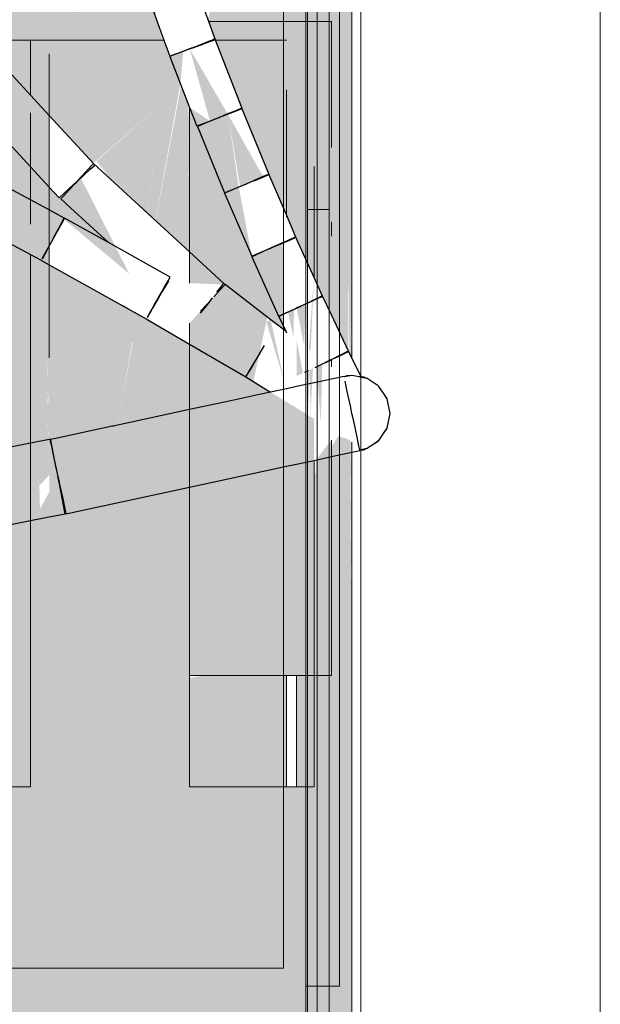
# Model space of a CAD drawing. Header units: millimetres. Extents: x 4476663 to 4477054, y -30323851 to -30323414.
# Tile 130 of 256: x 4476956.346 to 4476956.879, y -30323775.119 to -30323774.215. Entities that reach past the tile are written whole.
import ezdxf

# ---------------------------------------------------------------- set-up
doc = ezdxf.new("R2010")
doc.units = ezdxf.units.MM
for name, color, linetype, lineweight in [('CE-Condutos (Teto)', 1, 'Continuous', 25), ('CE-Rack', 9, 'Continuous', 18), ('IFC-Parede padrão-Contorno', 44, 'Continuous', 5), ('P-Simbol', 5, 'Continuous', 20)]:
    doc.layers.add(name, color=color, linetype=linetype, lineweight=lineweight)

msp = doc.modelspace()

# ---------------------------------------------------------------- hatches: boundary and pattern name
at = {"layer": 'CE-Rack', "linetype": 'Continuous'}
for points in [[(4476956.4599, -30323774.04152), (4476956.45956, -30323774.04033), (4476956.41185, -30323774.04033), (4476956.41803, -30323774.03852), (4476956.45857, -30323774.03689), (4476956.44836, -30323774.02965), (4476956.45585, -30323774.02746), (4476956.4398, -30323773.9762), (4476955.50184, -30323773.9762), (4476955.60082, -30323774.04033), (4476955.6566, -30323774.0377), (4476955.67369, -30323774.03975), (4476955.60082, -30323774.04033), (4476955.89869, -30323774.2333), (4476955.92695, -30323774.22365), (4476955.93675, -30323774.20348), (4476955.93675, -30323774.18389), (4476955.93135, -30323774.18078), (4476955.89483, -30323774.19146), (4476955.80323, -30323774.10462), (4476955.89593, -30323774.14831), (4476955.89869, -30323774.04033), (4476955.91396, -30323774.15681), (4476955.95195, -30323774.17476), (4476956.0582, -30323774.1437), (4476955.98129, -30323774.18854), (4476956.0708, -30323774.14002), (4476955.98429, -30323774.18995), (4476956.07872, -30323774.1377), (4476955.98585, -30323774.19069), (4476956.08266, -30323774.13655), (4476955.99351, -30323774.1943), (4476956.07251, -30323774.23326), (4476956.26694, -30323774.2333), (4476956.26694, -30323774.21625), (4476956.25421, -30323774.17364), (4476956.23026, -30323774.18176), (4476956.24132, -30323774.15966), (4476956.25408, -30323774.17069), (4476956.26694, -30323774.16932), (4476956.27171, -30323774.19262), (4476956.29266, -30323774.21534), (4476956.28236, -30323774.23257), (4476956.30898, -30323774.23304), (4476956.47703, -30323774.2333), (4476956.47015, -30323774.21075), (4476956.39117, -30323774.21625), (4476956.45145, -30323774.15926), (4476956.43586, -30323774.11199), (4476956.42607, -30323774.11502), (4476956.45927, -30323774.04233), (4476956.41888, -30323774.06195), (4476956.41813, -30323774.0558)], [(4476956.50539, -30323774.16533), (4476956.51434, -30323774.20201), (4476956.53253, -30323774.15611), (4476956.51878, -30323774.21422), (4476956.51952, -30323774.21625), (4476956.57102, -30323774.21625), (4476956.52028, -30323774.21836), (4476956.52551, -30323774.23277), (4476956.59079, -30323774.2333), (4476956.59079, -30323774.21625), (4476956.51952, -30323774.21625), (4476956.52512, -30323774.23168), (4476956.54667, -30323774.22509), (4476956.58827, -30323774.2333), (4476956.52571, -30323774.2333), (4476956.55008, -30323774.29622), (4476956.59266, -30323774.39826), (4476956.63212, -30323774.21625), (4476956.61624, -30323774.21625), (4476956.61624, -30323774.2333), (4476956.62296, -30323774.34122), (4476956.62162, -30323774.34295), (4476956.61624, -30323774.2333), (4476956.62341, -30323774.42757), (4476956.62821, -30323774.47741), (4476956.64783, -30323774.51899), (4476956.64773, -30323774.45692), (4476956.65104, -30323774.5179), (4476956.65104, -30323773.9762), (4476956.46341, -30323774.04033), (4476956.47801, -30323774.09768), (4476956.53049, -30323774.08122), (4476956.50194, -30323774.10608), (4476956.48621, -30323774.12172), (4476956.50129, -30323774.16615)], [(4476956.37302, -30323774.5251), (4476956.37302, -30323774.24577), (4476956.35571, -30323774.23578), (4476956.37302, -30323774.04033), (4476956.32387, -30323774.23415), (4476956.32882, -30323774.23578), (4476956.23887, -30323774.23578), (4476956.32387, -30323774.24211), (4476956.33233, -30323774.49982), (4476956.32438, -30323774.58961), (4476956.33247, -30323774.73896), (4476956.3244, -30323774.91662), (4476956.37056, -30323774.93215), (4476956.36115, -30323774.51772), (4476956.36214, -30323774.51834)], [(4476956.39117, -30323774.21625), (4476956.47015, -30323774.21075), (4476956.47879, -30323774.17436), (4476956.45987, -30323774.18079), (4476956.45154, -30323774.15953)], [(4476956.60448, -30323774.34374), (4476956.61125, -30323774.40862), (4476956.60024, -30323774.3633), (4476956.59266, -30323774.39826), (4476956.61918, -30323774.45779), (4476956.62212, -30323774.40465), (4476956.61913, -30323774.40504), (4476956.61918, -30323774.4345), (4476956.61683, -30323774.43835), (4476956.61906, -30323774.40597), (4476956.62214, -30323774.40367), (4476956.62391, -30323774.33544), (4476956.63212, -30323774.21625), (4476956.61624, -30323774.28948)], [(4476956.63212, -30323774.21625), (4476956.62391, -30323774.33544), (4476956.62583, -30323774.33462)], [(4476956.63212, -30323774.21625), (4476956.62902, -30323774.33326), (4476956.63212, -30323774.33194)], [(4476956.46349, -30323774.39238), (4476956.47064, -30323774.39897), (4476956.49346, -30323774.27315), (4476956.49608, -30323774.24343), (4476956.48372, -30323774.24794), (4476956.47841, -30323774.23351), (4476956.35589, -30323774.2333), (4476956.35589, -30323774.28392), (4476956.41354, -30323774.34644), (4476956.47568, -30323774.29207)], [(4476956.50194, -30323774.49313), (4476956.50194, -30323774.81677), (4476956.57437, -30323774.48266), (4476956.57765, -30323774.42384), (4476956.55909, -30323774.43185), (4476956.54706, -30323774.3682), (4476956.53705, -30323774.3013), (4476956.50194, -30323774.24106), (4476956.52067, -30323774.30769), (4476956.50194, -30323774.29512), (4476956.50194, -30323774.4565), (4476956.5346, -30323774.45779)], [(4476956.5005, -30323774.29139), (4476956.49412, -30323774.27488), (4476956.47078, -30323774.39909), (4476956.50194, -30323774.42775)], [(4476956.59079, -30323774.34958), (4476956.59079, -30323774.27911), (4476956.58486, -30323774.28153)], [(4476956.47568, -30323774.29207), (4476956.41621, -30323774.34485), (4476956.46337, -30323774.39227)], [(4476956.50194, -30323774.31475), (4476956.5005, -30323774.29139), (4476956.50194, -30323774.41921)], [(4476956.35589, -30323774.34965), (4476956.3691, -30323774.39014), (4476956.36974, -30323774.36467), (4476956.35589, -30323774.30014)], [(4476956.54823, -30323774.36772), (4476956.56968, -30323774.35895), (4476956.53705, -30323774.3013)], [(4476956.62717, -30323774.40138), (4476956.62902, -30323774.33326), (4476956.62583, -30323774.33462)], [(4476956.62902, -30323774.33326), (4476956.62722, -30323774.40135), (4476956.63212, -30323774.40033)], [(4476956.60448, -30323774.34374), (4476956.60024, -30323774.3633), (4476956.61133, -30323774.40931)], [(4476956.61624, -30323774.34937), (4476956.61624, -30323774.40635), (4476956.62253, -30323774.4036), (4476956.62035, -30323774.34457)], [(4476956.35589, -30323774.34965), (4476956.35589, -30323774.4023), (4476956.3691, -30323774.39014)], [(4476956.4309, -30323774.36241), (4476956.45782, -30323774.38717), (4476956.41713, -30323774.34595)], [(4476956.59079, -30323774.39591), (4476956.59079, -30323774.34962), (4476956.58844, -30323774.35062)], [(4476956.37302, -30323774.42217), (4476956.38659, -30323774.39787), (4476956.44642, -30323774.44784), (4476956.402, -30323774.35987), (4476956.38215, -30323774.37813), (4476956.37302, -30323774.36823)], [(4476956.35732, -30323774.43081), (4476956.36677, -30323774.43335), (4476956.35589, -30323774.4023)], [(4476956.61624, -30323774.43932), (4476956.62341, -30323774.42757), (4476956.61624, -30323774.40635)], [(4476956.62341, -30323774.42757), (4476956.62253, -30323774.4036), (4476956.61627, -30323774.40642)], [(4476956.62333, -30323774.4277), (4476956.62212, -30323774.40465), (4476956.61928, -30323774.45803), (4476956.62516, -30323774.47105), (4476956.62667, -30323774.42223)], [(4476956.63212, -30323774.41332), (4476956.63212, -30323774.40033), (4476956.62719, -30323774.40246)], [(4476956.5881, -30323774.41933), (4476956.57327, -30323774.48772), (4476956.58864, -30323774.49962)], [(4476956.57437, -30323774.48266), (4476956.5881, -30323774.41933), (4476956.57765, -30323774.42384)], [(4476956.62817, -30323774.41978), (4476956.62667, -30323774.42223), (4476956.62546, -30323774.46799), (4476956.63184, -30323774.48511)], [(4476956.36794, -30323774.43668), (4476956.35589, -30323774.43021), (4476956.35589, -30323774.65121), (4476956.36277, -30323774.64377)], [(4476956.62491, -30323774.46823), (4476956.62431, -30323774.45197), (4476956.62031, -30323774.43311), (4476956.61633, -30323774.43961)], [(4476956.62343, -30323774.42803), (4476956.62031, -30323774.43311), (4476956.6243, -30323774.45171)], [(4476956.62341, -30323774.42757), (4476956.6249, -30323774.46779), (4476956.62821, -30323774.47741)], [(4476956.44114, -30323774.47598), (4476956.42158, -30323774.58011), (4476956.37302, -30323774.43941), (4476956.37302, -30323774.64856), (4476956.36388, -30323774.66483), (4476956.35589, -30323774.65121), (4476956.35589, -30323774.91911), (4476956.44897, -30323774.48203)], [(4476956.36794, -30323774.43668), (4476956.36277, -30323774.64377), (4476956.37124, -30323774.6346)], [(4476956.37124, -30323774.6346), (4476956.36952, -30323774.43763), (4476956.36794, -30323774.43675)], [(4476956.36952, -30323774.43753), (4476956.37124, -30323774.6346), (4476956.3716, -30323774.6342)], [(4476956.3716, -30323774.6342), (4476956.37025, -30323774.43804), (4476956.36959, -30323774.43767)], [(4476956.37025, -30323774.43792), (4476956.3716, -30323774.6342), (4476956.37245, -30323774.63329)], [(4476956.37245, -30323774.63329), (4476956.37191, -30323774.43897), (4476956.37042, -30323774.43813)], [(4476956.37191, -30323774.43881), (4476956.37245, -30323774.63329), (4476956.37302, -30323774.63267)], [(4476956.37302, -30323774.63267), (4476956.37302, -30323774.43959), (4476956.37203, -30323774.43903)], [(4476956.42158, -30323774.58011), (4476956.44085, -30323774.47749), (4476956.3731, -30323774.43963)], [(4476956.61624, -30323774.43975), (4476956.61624, -30323774.45128), (4476956.62491, -30323774.46823)], [(4476956.61624, -30323774.44694), (4476956.6114, -30323774.51725), (4476956.61314, -30323774.5186)], [(4476956.64812, -30323774.45674), (4476956.64851, -30323774.51866), (4476956.65079, -30323774.52504)], [(4476956.59726, -30323774.5063), (4476956.5978, -30323774.48043), (4476956.59228, -30323774.48291)], [(4476956.60704, -30323774.51387), (4476956.60861, -30323774.47557), (4476956.60024, -30323774.47933)], [(4476956.10683, -30323774.97555), (4476956.07358, -30323774.9703), (4476956.07215, -30323774.96798), (4476956.02889, -30323774.95982), (4476956.03218, -30323774.95451), (4476955.96346, -30323774.93777), (4476955.9547, -30323774.92362), (4476955.98356, -30323774.92177), (4476955.95233, -30323774.91979), (4476955.89869, -30323774.91911), (4476956.65104, -30323775.1762), (4476956.61624, -30323774.91911), (4476956.50194, -30323774.91911), (4476956.50194, -30323774.51262), (4476956.47821, -30323774.49877), (4476956.4796, -30323774.51732), (4476956.44943, -30323774.51262), (4476956.39226, -30323774.81677), (4476956.4491, -30323774.51143), (4476956.4796, -30323774.51732), (4476956.47821, -30323774.49877), (4476956.44897, -30323774.48203), (4476956.35589, -30323774.91911), (4476955.95233, -30323774.91979), (4476955.98356, -30323774.92177), (4476955.99102, -30323774.93383), (4476956.04013, -30323774.94167), (4476956.03949, -30323774.9427), (4476955.99211, -30323774.93401), (4476955.98356, -30323774.92177), (4476955.9547, -30323774.92362), (4476955.96346, -30323774.93777), (4476956.03218, -30323774.95451), (4476956.02889, -30323774.95982), (4476956.07215, -30323774.96798), (4476956.07358, -30323774.9703), (4476956.10683, -30323774.97555), (4476956.11665, -30323774.99142)], [(4476956.57633, -30323774.49009), (4476956.57237, -30323774.49187), (4476956.58896, -30323774.54713)], [(4476956.39226, -30323774.81677), (4476956.4405, -30323774.55963), (4476956.4486, -30323774.5141)], [(4476956.4796, -30323774.51732), (4476956.45084, -30323774.51025), (4476956.44943, -30323774.51262)], [(4476956.60024, -30323774.5086), (4476956.60024, -30323774.54182), (4476956.606, -30323774.53911)], [(4476956.62237, -30323774.5849), (4476956.6238, -30323774.53073), (4476956.61858, -30323774.53319)], [(4476956.61059, -30323774.57768), (4476956.61238, -30323774.53611), (4476956.61003, -30323774.53721)], [(4476956.61286, -30323774.57907), (4476956.61521, -30323774.53478), (4476956.61238, -30323774.53611)], [(4476956.56043, -30323774.54696), (4476956.50194, -30323774.81677), (4476956.61624, -30323774.81677), (4476956.61624, -30323774.58114), (4476956.61286, -30323774.57907)], [(4476956.64607, -30323774.59941), (4476956.64939, -30323774.81677), (4476956.63833, -30323774.59695), (4476956.63016, -30323774.61027), (4476956.63212, -30323774.66341), (4476956.61624, -30323774.63294), (4476956.61624, -30323774.91911), (4476956.65104, -30323775.1762), (4476956.65104, -30323774.81677), (4476956.64921, -30323774.60134)], [(4476956.63833, -30323774.59695), (4476956.64939, -30323774.81677), (4476956.64607, -30323774.59941)], [(4476956.63212, -30323774.81677), (4476956.63212, -30323774.60063), (4476956.61787, -30323774.61901), (4476956.61624, -30323774.81677)], [(4476956.65104, -30323774.81677), (4476956.65104, -30323774.60246), (4476956.64944, -30323774.60148)], [(4476956.63212, -30323774.66341), (4476956.62385, -30323774.62055), (4476956.619, -30323774.62845)], [(4476956.62595, -30323774.61721), (4476956.62386, -30323774.62062), (4476956.63212, -30323774.66341)], [(4476956.63212, -30323774.66341), (4476956.62862, -30323774.61664), (4476956.62642, -30323774.61711)], [(4476956.63212, -30323774.66341), (4476956.61902, -30323774.62853), (4476956.61624, -30323774.63294)], [(4476956.50194, -30323774.81918), (4476956.50194, -30323774.91911), (4476956.59079, -30323774.91911), (4476956.59079, -30323774.81677), (4476956.5152, -30323774.81677)], [(4476956.61624, -30323774.81677), (4476956.60024, -30323774.81677), (4476956.60024, -30323774.91911), (4476956.61624, -30323774.91911)], [(4476955.89869, -30323774.91911), (4476955.75264, -30323774.91911), (4476955.74685, -30323774.9362), (4476955.64867, -30323774.9362), (4476955.63834, -30323774.91911), (4476955.50184, -30323775.1762), (4476956.65104, -30323775.1762)]]:
    msp.add_hatch(color=256, dxfattribs=at).paths.add_polyline_path(points)

# ---------------------------------------------------------------- linework, layer by layer
at = {"layer": 'CE-Condutos (Teto)'}
for p, q in [((4476956.51952, -30323774.21625), (4476956.50194, -30323774.16786)), ((4476956.45949, -30323774.18141), (4476956.47834, -30323774.2333)), ((4476956.52536, -30323774.23234), (4476956.51952, -30323774.21625)), ((4476956.47834, -30323774.2333), (4476956.48366, -30323774.24796)), ((4476956.51926, -30323774.2347), (4476956.51197, -30323774.23751)), ((4476956.51241, -30323774.23752), (4476956.51967, -30323774.23489)), ((4476956.52287, -30323774.2333), (4476956.51926, -30323774.2347)), ((4476956.51967, -30323774.23489), (4476956.52403, -30323774.2333)), ((4476956.52401, -30323774.23286), (4476956.52287, -30323774.2333)), ((4476956.52536, -30323774.23234), (4476956.52401, -30323774.23286)), ((4476956.52403, -30323774.2333), (4476956.5243, -30323774.23321)), ((4476956.5243, -30323774.23321), (4476956.52551, -30323774.23277)), ((4476956.52538, -30323774.23233), (4476956.52536, -30323774.23234)), ((4476956.52576, -30323774.2333), (4476956.52538, -30323774.23233)), ((4476956.55006, -30323774.29622), (4476956.52576, -30323774.2333)), ((4476956.49499, -30323774.24407), (4476956.48825, -30323774.24667)), ((4476956.4884, -30323774.24624), (4476956.4953, -30323774.24373)), ((4476956.50194, -30323774.24139), (4476956.49499, -30323774.24407)), ((4476956.4953, -30323774.24373), (4476956.50194, -30323774.24132)), ((4476956.50194, -30323774.24132), (4476956.5038, -30323774.24065)), ((4476956.50338, -30323774.24083), (4476956.50194, -30323774.24139)), ((4476956.50476, -30323774.2403), (4476956.50338, -30323774.24083)), ((4476956.5038, -30323774.24065), (4476956.50444, -30323774.24042)), ((4476956.50444, -30323774.24042), (4476956.50476, -30323774.2403)), ((4476956.51197, -30323774.23751), (4476956.50476, -30323774.2403)), ((4476956.50476, -30323774.2403), (4476956.51241, -30323774.23752)), ((4476956.48366, -30323774.24796), (4476956.48428, -30323774.24774)), ((4476956.48432, -30323774.24819), (4476956.48388, -30323774.24836)), ((4476956.48388, -30323774.24836), (4476956.50194, -30323774.29512)), ((4476956.48428, -30323774.24774), (4476956.4884, -30323774.24624)), ((4476956.48825, -30323774.24667), (4476956.48432, -30323774.24819)), ((4476956.35589, -30323774.28392), (4476956.33587, -30323774.26221)), ((4476956.37302, -30323774.3025), (4476956.35589, -30323774.28392)), ((4476956.50194, -30323774.29512), (4476956.50856, -30323774.31225)), ((4476956.54354, -30323774.29842), (4476956.53621, -30323774.30142)), ((4476956.53664, -30323774.30141), (4476956.54394, -30323774.29859)), ((4476956.54839, -30323774.29645), (4476956.54354, -30323774.29842)), ((4476956.54394, -30323774.29859), (4476956.54868, -30323774.29676)), ((4476956.54992, -30323774.29582), (4476956.54839, -30323774.29645)), ((4476956.54868, -30323774.29676), (4476956.55006, -30323774.29622)), ((4476956.5746, -30323774.35627), (4476956.54992, -30323774.29582)), ((4476956.41369, -30323774.34661), (4476956.37302, -30323774.3025)), ((4476956.51939, -30323774.30829), (4476956.5128, -30323774.31098)), ((4476956.51293, -30323774.31057), (4476956.51967, -30323774.30796)), ((4476956.52767, -30323774.30491), (4476956.51939, -30323774.30829)), ((4476956.51967, -30323774.30796), (4476956.52805, -30323774.30472)), ((4476956.5293, -30323774.30424), (4476956.52767, -30323774.30491)), ((4476956.52805, -30323774.30472), (4476956.5293, -30323774.30424)), ((4476956.53621, -30323774.30142), (4476956.5293, -30323774.30424)), ((4476956.5293, -30323774.30424), (4476956.52946, -30323774.30418)), ((4476956.52946, -30323774.30418), (4476956.53664, -30323774.30141)), ((4476956.50856, -30323774.31225), (4476956.509, -30323774.31208)), ((4476956.509, -30323774.31208), (4476956.51293, -30323774.31057)), ((4476956.5128, -30323774.31098), (4476956.50905, -30323774.31251)), ((4476956.50905, -30323774.31251), (4476956.53397, -30323774.37353)), ((4476956.33587, -30323774.32793), (4476956.35589, -30323774.34965)), ((4476956.35589, -30323774.34965), (4476956.37302, -30323774.36823)), ((4476956.40881, -30323774.35192), (4476956.40338, -30323774.35783)), ((4476956.40506, -30323774.35707), (4476956.41065, -30323774.35192)), ((4476956.41246, -30323774.34795), (4476956.40881, -30323774.35192)), ((4476956.41065, -30323774.35192), (4476956.41414, -30323774.34869)), ((4476956.41369, -30323774.34661), (4476956.41246, -30323774.34795)), ((4476956.4137, -30323774.3466), (4476956.41369, -30323774.34661)), ((4476956.50194, -30323774.42775), (4476956.4137, -30323774.3466)), ((4476956.41414, -30323774.34869), (4476956.41494, -30323774.34796)), ((4476956.40338, -30323774.35783), (4476956.3985, -30323774.36313)), ((4476956.39855, -30323774.36308), (4476956.40506, -30323774.35707)), ((4476956.56072, -30323774.36246), (4476956.55441, -30323774.36518)), ((4476956.56807, -30323774.3593), (4476956.56072, -30323774.36246)), ((4476956.56113, -30323774.36244), (4476956.56846, -30323774.35944)), ((4476956.57301, -30323774.35717), (4476956.56807, -30323774.3593)), ((4476956.56846, -30323774.35944), (4476956.57331, -30323774.35746)), ((4476956.57468, -30323774.35646), (4476956.57301, -30323774.35717)), ((4476956.57331, -30323774.35746), (4476956.57484, -30323774.35684)), ((4476956.57468, -30323774.35646), (4476956.5746, -30323774.35627)), ((4476956.59079, -30323774.39391), (4476956.57468, -30323774.35646)), ((4476956.35589, -30323774.38011), (4476956.33587, -30323774.36936)), ((4476956.37302, -30323774.36823), (4476956.38218, -30323774.37817)), ((4476956.38617, -30323774.37449), (4476956.39166, -30323774.36942)), ((4476956.3911, -30323774.37118), (4476956.38636, -30323774.37632)), ((4476956.39711, -30323774.36463), (4476956.3911, -30323774.37118)), ((4476956.39166, -30323774.36942), (4476956.39835, -30323774.36327)), ((4476956.3985, -30323774.36313), (4476956.39711, -30323774.36463)), ((4476956.39835, -30323774.36327), (4476956.3985, -30323774.36313)), ((4476956.3985, -30323774.36313), (4476956.39855, -30323774.36308)), ((4476956.54405, -30323774.36963), (4476956.53762, -30323774.3724)), ((4476956.53772, -30323774.372), (4476956.5443, -30323774.36931)), ((4476956.55222, -30323774.36612), (4476956.54405, -30323774.36963)), ((4476956.5443, -30323774.36931), (4476956.55259, -30323774.36592)), ((4476956.55441, -30323774.36518), (4476956.55222, -30323774.36612)), ((4476956.55259, -30323774.36592), (4476956.55441, -30323774.36518)), ((4476956.55441, -30323774.36518), (4476956.55452, -30323774.36513)), ((4476956.37302, -30323774.38931), (4476956.35589, -30323774.38011)), ((4476956.38218, -30323774.37817), (4476956.38282, -30323774.37758)), ((4476956.38282, -30323774.37758), (4476956.38617, -30323774.37449)), ((4476956.38636, -30323774.37632), (4476956.38374, -30323774.37917)), ((4476956.38374, -30323774.37917), (4476956.39253, -30323774.38725)), ((4476956.53397, -30323774.37353), (4476956.53772, -30323774.372)), ((4476956.53762, -30323774.3724), (4476956.53404, -30323774.37393)), ((4476956.53404, -30323774.37393), (4476956.55894, -30323774.43185)), ((4476956.38682, -30323774.39672), (4476956.37302, -30323774.38931)), ((4476956.39253, -30323774.38725), (4476956.42731, -30323774.41924)), ((4476956.38491, -30323774.40029), (4476956.38682, -30323774.39672)), ((4476956.38718, -30323774.39682), (4476956.38528, -30323774.40023)), ((4476956.42731, -30323774.41924), (4476956.38718, -30323774.39682)), ((4476956.59955, -30323774.41428), (4476956.59079, -30323774.39391)), ((4476956.37731, -30323774.41443), (4476956.38154, -30323774.40655)), ((4476956.38186, -30323774.40635), (4476956.37752, -30323774.41411)), ((4476956.38154, -30323774.40655), (4476956.38491, -30323774.40029)), ((4476956.38528, -30323774.40023), (4476956.38186, -30323774.40635)), ((4476956.37657, -30323774.41581), (4476956.37301, -30323774.42219)), ((4476956.37655, -30323774.41584), (4476956.37731, -30323774.41443)), ((4476956.37752, -30323774.41411), (4476956.37657, -30323774.41581)), ((4476956.5926, -30323774.41709), (4476956.59079, -30323774.41791)), ((4476956.59763, -30323774.41483), (4476956.5926, -30323774.41709)), ((4476956.59298, -30323774.41722), (4476956.59792, -30323774.41509)), ((4476956.59943, -30323774.41401), (4476956.59763, -30323774.41483)), ((4476956.59792, -30323774.41509), (4476956.59852, -30323774.41483)), ((4476956.59955, -30323774.41428), (4476956.59943, -30323774.41401)), ((4476956.59959, -30323774.41437), (4476956.59955, -30323774.41428)), ((4476956.60024, -30323774.4158), (4476956.59959, -30323774.41437)), ((4476956.61624, -30323774.45128), (4476956.60024, -30323774.4158)), ((4476956.33587, -30323774.41946), (4476956.35589, -30323774.43021)), ((4476956.37301, -30323774.42219), (4476956.3691, -30323774.42917)), ((4476956.3692, -30323774.42953), (4476956.37295, -30323774.42256)), ((4476956.37295, -30323774.42256), (4476956.37302, -30323774.42243)), ((4476956.48399, -30323774.45092), (4476956.42731, -30323774.41924)), ((4476956.57678, -30323774.42423), (4476956.56872, -30323774.42786)), ((4476956.56895, -30323774.42754), (4476956.57713, -30323774.42404)), ((4476956.57897, -30323774.42324), (4476956.57678, -30323774.42423)), ((4476956.57713, -30323774.42404), (4476956.57831, -30323774.42353)), ((4476956.57831, -30323774.42353), (4476956.57897, -30323774.42324)), ((4476956.57897, -30323774.42324), (4476956.58562, -30323774.42037)), ((4476956.58523, -30323774.42041), (4476956.57897, -30323774.42324)), ((4476956.59079, -30323774.41791), (4476956.58523, -30323774.42041)), ((4476956.58562, -30323774.42037), (4476956.59079, -30323774.41816)), ((4476956.59079, -30323774.41816), (4476956.59298, -30323774.41722)), ((4476956.35589, -30323774.43021), (4476956.36492, -30323774.43506)), ((4476956.36492, -30323774.43506), (4476956.36561, -30323774.43543)), ((4476956.36662, -30323774.43363), (4476956.36649, -30323774.43386)), ((4476956.3691, -30323774.42917), (4476956.36662, -30323774.43363)), ((4476956.36672, -30323774.43415), (4476956.3692, -30323774.42953)), ((4476956.5332, -30323774.4565), (4476956.50194, -30323774.42775)), ((4476956.55894, -30323774.43185), (4476956.56252, -30323774.43032)), ((4476956.56244, -30323774.4307), (4476956.55902, -30323774.43224)), ((4476956.55902, -30323774.43224), (4476956.58365, -30323774.48684)), ((4476956.56872, -30323774.42786), (4476956.56244, -30323774.4307)), ((4476956.56252, -30323774.43032), (4476956.56895, -30323774.42754)), ((4476956.3656, -30323774.43544), (4476956.36593, -30323774.43563)), ((4476956.36593, -30323774.43563), (4476956.37302, -30323774.43959)), ((4476956.37302, -30323774.43959), (4476956.46206, -30323774.48934)), ((4476956.48209, -30323774.45433), (4476956.48399, -30323774.45092)), ((4476956.62406, -30323774.46862), (4476956.61624, -30323774.45128)), ((4476956.47644, -30323774.46443), (4476956.47867, -30323774.46044)), ((4476956.47903, -30323774.46023), (4476956.47653, -30323774.46452)), ((4476956.47867, -30323774.46044), (4476956.48209, -30323774.45433)), ((4476956.48251, -30323774.45428), (4476956.47903, -30323774.46023)), ((4476956.53152, -30323774.45867), (4476956.52783, -30323774.46343)), ((4476956.5297, -30323774.46311), (4476956.53335, -30323774.45913)), ((4476956.53312, -30323774.45661), (4476956.53152, -30323774.45867)), ((4476956.53442, -30323774.45762), (4476956.53312, -30323774.45661)), ((4476956.53442, -30323774.45762), (4476956.5332, -30323774.4565)), ((4476956.53335, -30323774.45913), (4476956.5346, -30323774.45779)), ((4476956.53461, -30323774.45777), (4476956.53442, -30323774.45762)), ((4476956.57682, -30323774.49047), (4476956.53461, -30323774.45777)), ((4476956.46982, -30323774.47628), (4476956.47333, -30323774.47)), ((4476956.47333, -30323774.47), (4476956.4699, -30323774.47587)), ((4476956.47457, -30323774.46787), (4476956.47333, -30323774.47)), ((4476956.47333, -30323774.47), (4476956.47349, -30323774.46972)), ((4476956.47349, -30323774.46972), (4476956.47433, -30323774.46822)), ((4476956.47433, -30323774.46822), (4476956.47644, -30323774.46443)), ((4476956.47653, -30323774.46452), (4476956.47457, -30323774.46787)), ((4476956.5227, -30323774.47006), (4476956.51943, -30323774.47428)), ((4476956.52427, -30323774.46901), (4476956.5297, -30323774.46311)), ((4476956.52783, -30323774.46343), (4476956.5267, -30323774.4649)), ((4476956.62197, -30323774.46918), (4476956.61686, -30323774.47159)), ((4476956.61723, -30323774.47169), (4476956.62226, -30323774.46943)), ((4476956.62389, -30323774.46827), (4476956.62197, -30323774.46918)), ((4476956.62226, -30323774.46943), (4476956.62311, -30323774.46904)), ((4476956.62311, -30323774.46904), (4476956.62406, -30323774.46862)), ((4476956.62406, -30323774.46862), (4476956.62389, -30323774.46827)), ((4476956.63212, -30323774.48569), (4476956.62406, -30323774.46862)), ((4476956.4699, -30323774.47587), (4476956.46582, -30323774.48286)), ((4476956.46591, -30323774.48327), (4476956.46982, -30323774.47628)), ((4476956.517, -30323774.47742), (4476956.51172, -30323774.48423)), ((4476956.51199, -30323774.48237), (4476956.51801, -30323774.47582)), ((4476956.51943, -30323774.47428), (4476956.517, -30323774.47742)), ((4476956.51801, -30323774.47582), (4476956.51944, -30323774.47427)), ((4476956.60024, -30323774.47942), (4476956.59313, -30323774.48279)), ((4476956.59335, -30323774.48246), (4476956.60024, -30323774.47936)), ((4476956.60024, -30323774.47936), (4476956.60141, -30323774.47883)), ((4476956.60108, -30323774.47903), (4476956.60024, -30323774.47942)), ((4476956.60344, -30323774.47792), (4476956.60108, -30323774.47903)), ((4476956.60141, -30323774.47883), (4476956.60344, -30323774.47792)), ((4476956.60948, -30323774.47507), (4476956.60344, -30323774.47792)), ((4476956.60344, -30323774.47792), (4476956.6038, -30323774.47775)), ((4476956.6038, -30323774.47775), (4476956.60986, -30323774.47502)), ((4476956.61624, -30323774.47188), (4476956.60948, -30323774.47507)), ((4476956.60986, -30323774.47502), (4476956.61624, -30323774.47214)), ((4476956.61686, -30323774.47159), (4476956.61624, -30323774.47188)), ((4476956.46204, -30323774.48933), (4476956.46206, -30323774.48934)), ((4476956.46206, -30323774.48934), (4476956.50194, -30323774.51262)), ((4476956.46318, -30323774.48739), (4476956.46304, -30323774.48762)), ((4476956.46582, -30323774.48286), (4476956.46318, -30323774.48739)), ((4476956.46329, -30323774.48796), (4476956.46591, -30323774.48327)), ((4476956.58365, -30323774.48684), (4476956.58707, -30323774.4853)), ((4476956.58699, -30323774.48568), (4476956.58374, -30323774.48721)), ((4476956.58374, -30323774.48721), (4476956.59014, -30323774.50078)), ((4476956.59079, -30323774.48389), (4476956.58699, -30323774.48568)), ((4476956.58707, -30323774.4853), (4476956.59079, -30323774.48362)), ((4476956.59079, -30323774.48362), (4476956.59335, -30323774.48246)), ((4476956.59313, -30323774.48279), (4476956.59079, -30323774.48389)), ((4476956.64783, -30323774.51899), (4476956.63212, -30323774.48569)), ((4476956.57685, -30323774.49049), (4476956.57682, -30323774.49047)), ((4476956.59014, -30323774.50078), (4476956.57685, -30323774.49049)), ((4476956.59014, -30323774.50078), (4476956.59079, -30323774.50217)), ((4476956.50194, -30323774.51262), (4476956.55348, -30323774.5427)), ((4476956.56615, -30323774.52133), (4476956.57061, -30323774.51369)), ((4476956.56496, -30323774.52337), (4476956.56159, -30323774.52887)), ((4476956.56644, -30323774.52095), (4476956.56496, -30323774.52337)), ((4476956.56496, -30323774.52337), (4476956.56507, -30323774.52318)), ((4476956.56507, -30323774.52318), (4476956.56615, -30323774.52133)), ((4476956.63962, -30323774.52304), (4476956.63321, -30323774.5262)), ((4476956.63357, -30323774.52614), (4476956.64096, -30323774.52265)), ((4476956.6406, -30323774.52256), (4476956.63962, -30323774.52304)), ((4476956.64576, -30323774.52001), (4476956.6406, -30323774.52256)), ((4476956.64096, -30323774.52265), (4476956.64606, -30323774.52025)), ((4476956.64782, -30323774.519), (4476956.64576, -30323774.52001)), ((4476956.64606, -30323774.52025), (4476956.64712, -30323774.51975)), ((4476956.64799, -30323774.51934), (4476956.64782, -30323774.519)), ((4476956.64799, -30323774.51934), (4476956.64783, -30323774.51899)), ((4476956.64805, -30323774.51946), (4476956.64799, -30323774.51934)), ((4476956.65104, -30323774.52554), (4476956.64805, -30323774.51946)), ((4476956.65871, -30323774.5411), (4476956.65104, -30323774.52554)), ((4476956.56159, -30323774.52887), (4476956.55732, -30323774.53585)), ((4476956.5574, -30323774.53632), (4476956.56148, -30323774.52934)), ((4476956.62487, -30323774.53031), (4476956.61702, -30323774.53416)), ((4476956.61723, -30323774.53385), (4476956.62518, -30323774.5301)), ((4476956.62694, -30323774.52928), (4476956.62487, -30323774.53031)), ((4476956.62518, -30323774.5301), (4476956.62693, -30323774.52927)), ((4476956.62693, -30323774.52927), (4476956.62782, -30323774.52885)), ((4476956.62782, -30323774.52885), (4476956.62694, -30323774.52928)), ((4476956.63212, -30323774.52674), (4476956.62782, -30323774.52885)), ((4476956.62807, -30323774.52874), (4476956.63212, -30323774.52682)), ((4476956.63321, -30323774.5262), (4476956.63212, -30323774.52674)), ((4476956.55435, -30323774.54069), (4476956.55322, -30323774.54254)), ((4476956.55322, -30323774.54254), (4476956.55348, -30323774.5427)), ((4476956.55348, -30323774.5427), (4476956.57629, -30323774.55667)), ((4476956.55732, -30323774.53585), (4476956.55435, -30323774.54069)), ((4476956.55462, -30323774.54108), (4476956.5574, -30323774.53632)), ((4476956.60783, -30323774.53828), (4476956.61109, -30323774.53674)), ((4476956.64362, -30323774.5422), (4476956.63212, -30323774.54468)), ((4476956.64373, -30323774.54218), (4476956.64362, -30323774.5422)), ((4476956.64376, -30323774.54231), (4476956.64373, -30323774.54218)), ((4476956.64381, -30323774.54256), (4476956.64376, -30323774.54231)), ((4476956.64384, -30323774.54267), (4476956.64381, -30323774.54256)), ((4476956.644, -30323774.5425), (4476956.64382, -30323774.54256)), ((4476956.64414, -30323774.54261), (4476956.64384, -30323774.54267)), ((4476956.64738, -30323774.5414), (4476956.644, -30323774.5425)), ((4476956.64916, -30323774.54159), (4476956.64414, -30323774.54261)), ((4476956.64916, -30323774.54159), (4476956.64738, -30323774.5414)), ((4476956.65104, -30323774.5412), (4476956.64916, -30323774.54159)), ((4476956.6562, -30323774.54233), (4476956.65104, -30323774.5412)), ((4476956.65968, -30323774.54309), (4476956.6562, -30323774.54233)), ((4476956.65948, -30323774.54267), (4476956.6562, -30323774.54233)), ((4476956.65948, -30323774.54267), (4476956.65871, -30323774.5411)), ((4476956.66186, -30323774.54292), (4476956.65948, -30323774.54267)), ((4476956.66328, -30323774.54387), (4476956.65968, -30323774.54309)), ((4476956.6635, -30323774.54387), (4476956.66186, -30323774.54292)), ((4476956.5989, -30323774.55182), (4476956.59079, -30323774.55356)), ((4476956.60024, -30323774.55153), (4476956.5989, -30323774.55182)), ((4476956.61624, -30323774.54809), (4476956.60024, -30323774.55153)), ((4476956.63212, -30323774.54468), (4476956.61624, -30323774.54809)), ((4476956.64674, -30323774.55616), (4476956.64468, -30323774.54661)), ((4476956.6635, -30323774.54387), (4476956.66328, -30323774.54387)), ((4476956.66444, -30323774.54387), (4476956.6635, -30323774.54387)), ((4476956.665, -30323774.54424), (4476956.66444, -30323774.54387)), ((4476956.67039, -30323774.54785), (4476956.665, -30323774.54424)), ((4476956.67498, -30323774.55092), (4476956.67039, -30323774.54785)), ((4476956.6722, -30323774.5489), (4476956.67039, -30323774.54785)), ((4476956.67446, -30323774.5502), (4476956.6722, -30323774.5489)), ((4476956.67498, -30323774.55092), (4476956.67446, -30323774.5502)), ((4476956.67579, -30323774.55146), (4476956.67498, -30323774.55092)), ((4476956.68053, -30323774.55855), (4476956.67579, -30323774.55146)), ((4476956.56736, -30323774.55859), (4476956.5398, -30323774.56452)), ((4476956.56756, -30323774.55855), (4476956.56736, -30323774.55859)), ((4476956.57629, -30323774.55667), (4476956.56756, -30323774.55855)), ((4476956.59079, -30323774.55356), (4476956.57629, -30323774.55667)), ((4476956.64953, -30323774.56916), (4476956.64674, -30323774.55616)), ((4476956.68338, -30323774.56282), (4476956.68053, -30323774.55855)), ((4476956.68219, -30323774.56083), (4476956.68053, -30323774.55855)), ((4476956.68221, -30323774.56085), (4476956.68219, -30323774.56083)), ((4476956.68222, -30323774.56087), (4476956.68221, -30323774.56085)), ((4476956.68301, -30323774.56197), (4476956.68222, -30323774.56087)), ((4476956.5398, -30323774.56452), (4476956.50194, -30323774.57265)), ((4476956.65104, -30323774.5762), (4476956.64953, -30323774.56916)), ((4476956.68311, -30323774.56241), (4476956.68301, -30323774.56197)), ((4476956.68604, -30323774.5762), (4476956.68338, -30323774.56282)), ((4476956.50194, -30323774.57265), (4476956.43166, -30323774.58776)), ((4476956.65259, -30323774.58339), (4476956.65104, -30323774.5762)), ((4476956.68338, -30323774.5896), (4476956.68604, -30323774.5762)), ((4476956.43089, -30323774.58792), (4476956.37741, -30323774.59941)), ((4476956.43144, -30323774.5878), (4476956.43089, -30323774.58792)), ((4476956.43146, -30323774.5878), (4476956.43144, -30323774.5878)), ((4476956.4315, -30323774.58779), (4476956.43146, -30323774.5878)), ((4476956.43166, -30323774.58776), (4476956.4315, -30323774.58779)), ((4476956.65538, -30323774.59638), (4476956.65259, -30323774.58339)), ((4476956.65742, -30323774.60588), (4476956.65538, -30323774.59638)), ((4476956.67579, -30323774.60095), (4476956.68056, -30323774.59383)), ((4476956.68056, -30323774.59383), (4476956.68338, -30323774.5896)), ((4476956.68056, -30323774.59383), (4476956.68301, -30323774.59044)), ((4476956.35589, -30323774.6036), (4476956.33587, -30323774.60749)), ((4476956.37302, -30323774.60027), (4476956.35589, -30323774.6036)), ((4476956.3737, -30323774.60014), (4476956.37302, -30323774.60027)), ((4476956.37438, -30323774.6), (4476956.3737, -30323774.60014)), ((4476956.37741, -30323774.59941), (4476956.37371, -30323774.60021)), ((4476956.37371, -30323774.60021), (4476956.37467, -30323774.60463)), ((4476956.37439, -30323774.60006), (4476956.37438, -30323774.6)), ((4476956.37519, -30323774.60418), (4476956.37439, -30323774.60006)), ((4476956.37467, -30323774.60463), (4476956.37672, -30323774.61417)), ((4476956.37701, -30323774.61355), (4476956.37519, -30323774.60418)), ((4476956.65823, -30323774.60964), (4476956.65742, -30323774.60588)), ((4476956.66444, -30323774.60854), (4476956.67029, -30323774.60463)), ((4476956.67029, -30323774.60463), (4476956.67499, -30323774.60148)), ((4476956.67029, -30323774.60463), (4476956.67446, -30323774.60222)), ((4476956.67446, -30323774.60222), (4476956.67499, -30323774.60148)), ((4476956.67499, -30323774.60148), (4476956.67579, -30323774.60095)), ((4476956.37672, -30323774.61417), (4476956.37951, -30323774.62719)), ((4476956.37952, -30323774.6265), (4476956.37701, -30323774.61355)), ((4476956.61624, -30323774.6193), (4476956.63212, -30323774.61589)), ((4476956.63212, -30323774.61589), (4476956.65104, -30323774.61182)), ((4476956.65104, -30323774.61182), (4476956.65836, -30323774.61025)), ((4476956.65823, -30323774.60964), (4476956.66328, -30323774.60854)), ((4476956.65828, -30323774.60987), (4476956.65823, -30323774.60964)), ((4476956.65828, -30323774.60987), (4476956.66186, -30323774.6095)), ((4476956.65836, -30323774.61025), (4476956.65828, -30323774.60987)), ((4476956.66186, -30323774.6095), (4476956.66352, -30323774.60854)), ((4476956.66328, -30323774.60854), (4476956.66352, -30323774.60854)), ((4476956.66352, -30323774.60854), (4476956.66444, -30323774.60854)), ((4476956.50194, -30323774.64386), (4476956.59079, -30323774.62476)), ((4476956.59079, -30323774.62476), (4476956.60024, -30323774.62273)), ((4476956.60024, -30323774.62273), (4476956.61624, -30323774.6193)), ((4476956.37951, -30323774.62719), (4476956.38101, -30323774.63416)), ((4476956.3823, -30323774.64078), (4476956.38101, -30323774.63413)), ((4476956.38101, -30323774.63416), (4476956.38204, -30323774.63895)), ((4476956.38204, -30323774.63895), (4476956.38257, -30323774.64142)), ((4476956.38486, -30323774.65394), (4476956.3823, -30323774.64078)), ((4476956.38257, -30323774.64142), (4476956.38536, -30323774.65441)), ((4476956.38834, -30323774.66827), (4476956.50194, -30323774.64386)), ((4476956.38675, -30323774.66368), (4476956.38486, -30323774.65394)), ((4476956.38536, -30323774.65441), (4476956.3874, -30323774.6639)), ((4476956.37302, -30323774.67118), (4476956.38765, -30323774.66833)), ((4476956.38765, -30323774.66833), (4476956.38675, -30323774.66368)), ((4476956.3874, -30323774.6639), (4476956.38834, -30323774.66827)), ((4476956.33587, -30323774.6784), (4476956.35589, -30323774.67451)), ((4476956.35589, -30323774.67451), (4476956.37302, -30323774.67118))]:
    msp.add_line(p, q, dxfattribs=at)
at = {"layer": 'CE-Rack'}
for p, q in [((4476956.65104, -30323774.21625), (4476956.65104, -30323774.01565)), ((4476956.56327, -30323774.21625), (4476956.51952, -30323774.21625)), ((4476956.57102, -30323774.21625), (4476956.56327, -30323774.21625)), ((4476956.59079, -30323774.21625), (4476956.57102, -30323774.21625)), ((4476956.60024, -30323774.21625), (4476956.59079, -30323774.21625)), ((4476956.61624, -30323774.21625), (4476956.60024, -30323774.21625)), ((4476956.63212, -30323774.21625), (4476956.61624, -30323774.21625)), ((4476956.63212, -30323774.33194), (4476956.63212, -30323774.21625)), ((4476956.65104, -30323774.2333), (4476956.65104, -30323774.21625)), ((4476956.33587, -30323774.2333), (4476956.35589, -30323774.2333)), ((4476956.35589, -30323774.2333), (4476956.37302, -30323774.2333)), ((4476956.35589, -30323774.2333), (4476956.35589, -30323774.28392)), ((4476956.37302, -30323774.2333), (4476956.35589, -30323774.2333)), ((4476956.37302, -30323774.2333), (4476956.47703, -30323774.2333)), ((4476956.47456, -30323774.2333), (4476956.37302, -30323774.2333)), ((4476956.47807, -30323774.2333), (4476956.47456, -30323774.2333)), ((4476956.47703, -30323774.2333), (4476956.47834, -30323774.2333)), ((4476956.47834, -30323774.2333), (4476956.47807, -30323774.2333)), ((4476956.52408, -30323774.2333), (4476956.52571, -30323774.2333)), ((4476956.52576, -30323774.2333), (4476956.59079, -30323774.2333)), ((4476956.65104, -30323774.30515), (4476956.65104, -30323774.2333)), ((4476956.37302, -30323774.5251), (4476956.37302, -30323774.24577)), ((4476956.59079, -30323774.34958), (4476956.59079, -30323774.27911)), ((4476956.50194, -30323774.29512), (4476956.50194, -30323774.31499)), ((4476956.50194, -30323774.31475), (4476956.50194, -30323774.29512)), ((4476956.35589, -30323774.30014), (4476956.35589, -30323774.34965)), ((4476956.65104, -30323774.38232), (4476956.65104, -30323774.30515)), ((4476956.50194, -30323774.41921), (4476956.50194, -30323774.31475)), ((4476956.50194, -30323774.31499), (4476956.50194, -30323774.38665)), ((4476956.35589, -30323774.34965), (4476956.35589, -30323774.36992)), ((4476956.59079, -30323774.34962), (4476956.59079, -30323774.34958)), ((4476956.59079, -30323774.39591), (4476956.59079, -30323774.34962)), ((4476956.61624, -30323774.34934), (4476956.61624, -30323774.34937)), ((4476956.61624, -30323774.34937), (4476956.61624, -30323774.34985)), ((4476956.61624, -30323774.34985), (4476956.61624, -30323774.40635)), ((4476956.35589, -30323774.36992), (4476956.35589, -30323774.4023)), ((4476956.50194, -30323774.38665), (4476956.50194, -30323774.42775)), ((4476956.65104, -30323774.45534), (4476956.65104, -30323774.38232)), ((4476956.61624, -30323774.40635), (4476956.61624, -30323774.41418)), ((4476956.63212, -30323774.41332), (4476956.63212, -30323774.40033)), ((4476956.61624, -30323774.41418), (4476956.61624, -30323774.41447)), ((4476956.61624, -30323774.41447), (4476956.61624, -30323774.43932)), ((4476956.50194, -30323774.42121), (4476956.50194, -30323774.41921)), ((4476956.50194, -30323774.42775), (4476956.50194, -30323774.42121)), ((4476956.35589, -30323774.43021), (4476956.35589, -30323774.45283)), ((4476956.50194, -30323774.42775), (4476956.50194, -30323774.4565)), ((4476956.61624, -30323774.43955), (4476956.61624, -30323774.4397)), ((4476956.61624, -30323774.43975), (4476956.61624, -30323774.45128)), ((4476956.35589, -30323774.45283), (4476956.35589, -30323774.45432)), ((4476956.35589, -30323774.45432), (4476956.35589, -30323774.65121)), ((4476956.65104, -30323774.5179), (4476956.65104, -30323774.45534)), ((4476956.50194, -30323774.49313), (4476956.50194, -30323774.81677)), ((4476956.50194, -30323774.63146), (4476956.50194, -30323774.51262)), ((4476956.65104, -30323774.52554), (4476956.65104, -30323774.5179)), ((4476956.63212, -30323774.53329), (4476956.63212, -30323774.52681)), ((4476956.63212, -30323774.81677), (4476956.63212, -30323774.60063)), ((4476956.65104, -30323774.81677), (4476956.65104, -30323774.60246)), ((4476956.61624, -30323774.6193), (4476956.61624, -30323774.62111)), ((4476956.61624, -30323774.62111), (4476956.61624, -30323774.63294)), ((4476956.50194, -30323774.81677), (4476956.50194, -30323774.63146)), ((4476956.61624, -30323774.63294), (4476956.61624, -30323774.81677)), ((4476956.35589, -30323774.65121), (4476956.35589, -30323774.67903)), ((4476956.35589, -30323774.67903), (4476956.35589, -30323774.91911)), ((4476956.50194, -30323774.81677), (4476956.59079, -30323774.81677)), ((4476956.50194, -30323774.91911), (4476956.50194, -30323774.81677)), ((4476956.59079, -30323774.81677), (4476956.60024, -30323774.81677)), ((4476956.59079, -30323774.91911), (4476956.59079, -30323774.81677)), ((4476956.60024, -30323774.81677), (4476956.61624, -30323774.81677)), ((4476956.60024, -30323774.81677), (4476956.60024, -30323774.91911)), ((4476956.61624, -30323774.81677), (4476956.63212, -30323774.81677)), ((4476956.61624, -30323774.81677), (4476956.61624, -30323774.91911)), ((4476956.65104, -30323774.91911), (4476956.65104, -30323774.81677)), ((4476956.35589, -30323774.91911), (4476956.32387, -30323774.91911)), ((4476956.59079, -30323774.91911), (4476956.50194, -30323774.91911)), ((4476956.50194, -30323774.91911), (4476956.59079, -30323774.91911)), ((4476956.60024, -30323774.91911), (4476956.59079, -30323774.91911)), ((4476956.61624, -30323774.91911), (4476956.60024, -30323774.91911)), ((4476956.65104, -30323775.1762), (4476956.65104, -30323774.91911))]:
    msp.add_line(p, q, dxfattribs=at)
at = {"layer": 'IFC-Parede padrão-Contorno', "color": 8, "lineweight": 5}
for p, q in [((4476956.65909, -30323786.83795), (4476956.65909, -30323748.14744)), ((4476956.61909, -30323787.29891), (4476956.61909, -30323751.18217)), ((4476956.6302, -30323774.38891), (4476956.6302, -30323766.57436)), ((4476956.6102, -30323774.38891), (4476956.6102, -30323772.21821)), ((4476956.87909, -30323787.29664), (4476956.87909, -30323772.42527)), ((4476956.6102, -30323774.38891), (4476956.62585, -30323774.38891)), ((4476956.6102, -30323775.19499), (4476956.6102, -30323774.38891)), ((4476956.61455, -30323774.38891), (4476956.6302, -30323774.38891)), ((4476956.6302, -30323774.61283), (4476956.6302, -30323774.38891)), ((4476956.6302, -30323775.41891), (4476956.6302, -30323774.61283))]:
    msp.add_line(p, q, dxfattribs=at)
at = {"layer": 'P-Simbol', "color": 5}
for p, q in [((4476956.60874, -30323774.01866), (4476956.60874, -30323775.15866)), ((4476956.63958, -30323774.07314), (4476956.63958, -30323775.1022)), ((4476956.58821, -30323774.09393), (4476956.58821, -30323775.08557)), ((4476956.58821, -30323775.08557), (4476955.5683, -30323775.08557)), ((4476956.63958, -30323775.1022), (4476956.60874, -30323775.1022))]:
    msp.add_line(p, q, dxfattribs=at)

doc.saveas('drawing.dxf')
